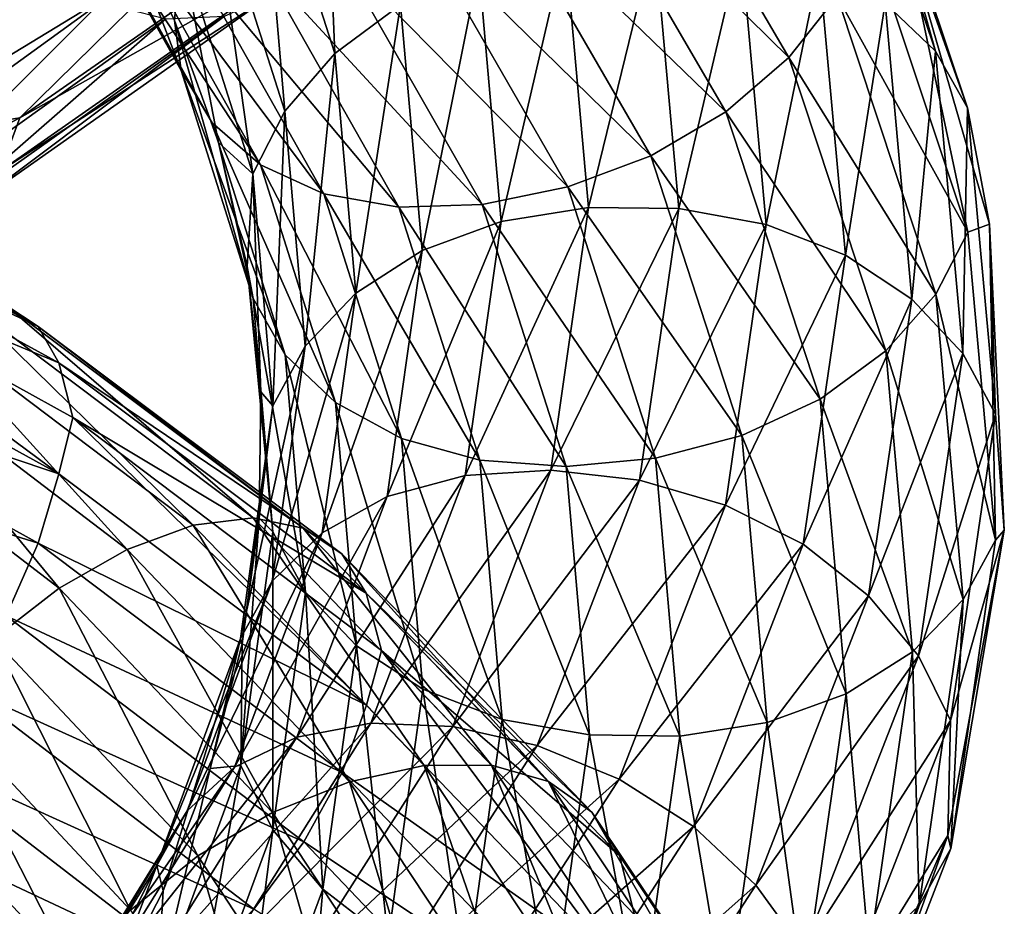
# Model space of a CAD drawing. Header units: metres. Extents: x -80 to 80, y -455 to 95.
# Tile 218 of 256: x 11.71 to 18.98, y -317.65 to -311.11. Entities that reach past the tile are written whole.
import ezdxf

# ---------------------------------------------------------------- set-up
doc = ezdxf.new("R2010")
doc.units = ezdxf.units.M
doc.layers.add('solid_501010_k_01_02', color=7, linetype='CONTINUOUS')

msp = doc.modelspace()

# ---------------------------------------------------------------- linework, layer by layer
at = {"layer": 'solid_501010_k_01_02'}
for points in [[(17.739702, -309.173615, 1096.802734), (18.468527, -311.345459, 1098.998169), (17.96793, -309.560059, 1096.414551)], [(18.096987, -310.990082, 1099.338135), (18.468527, -311.345459, 1098.998169), (17.739702, -309.173615, 1096.802734)], [(13.484523, -309.636536, 1098.206909), (14.038526, -311.361725, 1099.820435), (13.949634, -309.231232, 1098.320679)], [(14.038526, -311.361725, 1099.820435), (14.522745, -311.001282, 1100.001953), (13.949634, -309.231232, 1098.320679)], [(16.181007, -309.333038, 1093.246704), (17.387377, -311.390686, 1095.243286), (15.748166, -309.776886, 1093.191162)], [(17.742945, -310.938599, 1095.447021), (17.387377, -311.390686, 1095.243286), (16.181007, -309.333038, 1093.246704)], [(17.96793, -309.560059, 1096.414551), (18.706131, -311.761871, 1098.635254), (18.228666, -310.411621, 1096.459351)], [(18.468527, -311.345459, 1098.998169), (18.706131, -311.761871, 1098.635254), (17.96793, -309.560059, 1096.414551)], [(13.128954, -310.094208, 1098.007324), (13.668349, -311.786407, 1099.567627), (13.484523, -309.636536, 1098.206909)], [(13.668349, -311.786407, 1099.567627), (14.038526, -311.361725, 1099.820435), (13.484523, -309.636536, 1098.206909)], [(15.748166, -309.776886, 1093.191162), (16.922266, -311.792053, 1095.123535), (15.232221, -310.153412, 1093.243164)], [(17.387377, -311.390686, 1095.243286), (16.922266, -311.792053, 1095.123535), (15.748166, -309.776886, 1093.191162)], [(12.008667, -309.883087, 1095.610229), (12.90397, -311.486359, 1097.035156), (12.4239, -310.238922, 1096.686279)], [(13.132196, -311.872925, 1096.640991), (12.90397, -311.486359, 1097.035156), (12.008667, -309.883087, 1095.610229)], [(12.221059, -310.243011, 1095.190796), (13.132196, -311.872925, 1096.640991), (12.008667, -309.883087, 1095.610229)], [(12.902248, -310.575134, 1097.735229), (13.432329, -312.248016, 1099.259644), (13.128954, -310.094208, 1098.007324)], [(13.432329, -312.248016, 1099.259644), (13.668349, -311.786407, 1099.567627), (13.128954, -310.094208, 1098.007324)], [(15.232221, -310.153412, 1093.243164), (16.367853, -312.115723, 1095.101196), (14.662258, -310.443939, 1093.398438)], [(16.922266, -311.792053, 1095.123535), (16.367853, -312.115723, 1095.101196), (15.232221, -310.153412, 1093.243164)], [(14.041833, -310.216492, 1118.782349), (11.713095, -311.835693, 1120.318604), (13.86468, -310.620972, 1118.317871)], [(13.066699, -310.506836, 1119.93103), (11.713095, -311.835693, 1120.318604), (14.041833, -310.216492, 1118.782349)], [(12.90397, -311.486359, 1097.035156), (12.855273, -311.118134, 1097.474609), (12.4239, -310.238922, 1096.686279)], [(12.902248, -310.575134, 1097.735229), (12.4239, -310.238922, 1096.686279), (12.855273, -311.118134, 1097.474609)], [(13.489074, -312.183197, 1096.250732), (13.132196, -311.872925, 1096.640991), (12.221059, -310.243011, 1095.190796)], [(12.553175, -310.514099, 1094.758423), (13.489074, -312.183197, 1096.250732), (12.221059, -310.243011, 1095.190796)], [(11.817725, -310.732361, 1116.009155), (9.85784, -312.166748, 1117.248413), (11.338809, -310.369537, 1115.733398)], [(14.662258, -310.443939, 1093.398438), (15.755398, -312.346161, 1095.176147), (14.074119, -310.636353, 1093.642822)], [(16.367853, -312.115723, 1095.101196), (15.755398, -312.346161, 1095.176147), (14.662258, -310.443939, 1093.398438)], [(18.228666, -310.411621, 1096.459351), (18.707922, -312.678528, 1097.928589), (17.96965, -310.463531, 1095.720581)], [(18.228666, -310.411621, 1096.459351), (18.866436, -312.621429, 1098.678467), (18.707922, -312.678528, 1097.928589)], [(18.706131, -311.761871, 1098.635254), (18.866436, -312.621429, 1098.678467), (18.228666, -310.411621, 1096.459351)], [(13.066699, -310.506836, 1119.93103), (10.585209, -312.014557, 1121.31189), (11.713095, -311.835693, 1120.318604)], [(11.711973, -310.786652, 1121.018677), (10.585209, -312.014557, 1121.31189), (13.066699, -310.506836, 1119.93103)], [(13.955281, -312.396729, 1095.889038), (13.489074, -312.183197, 1096.250732), (12.553175, -310.514099, 1094.758423)], [(12.987037, -310.67807, 1094.339966), (13.955281, -312.396729, 1095.889038), (12.553175, -310.514099, 1094.758423)], [(15.737553, -310.564362, 1100.102783), (15.90967, -312.498688, 1101.996826), (16.395506, -310.504486, 1100.024292)], [(15.90967, -312.498688, 1101.996826), (16.574818, -312.506042, 1102.007813), (16.395506, -310.504486, 1100.024292)], [(16.395506, -310.504486, 1100.024292), (16.574818, -312.506042, 1102.007813), (17.033566, -310.555023, 1099.866455)], [(17.96965, -310.463531, 1095.720581), (18.707922, -312.678528, 1097.928589), (17.742945, -310.938599, 1095.447021)], [(12.902248, -310.575134, 1097.735229), (12.855273, -311.118134, 1097.474609), (13.178672, -312.018463, 1098.287476)], [(12.902248, -310.575134, 1097.735229), (13.178672, -312.018463, 1098.287476), (13.432329, -312.248016, 1099.259644)], [(15.099935, -310.731232, 1100.096924), (15.265079, -312.601654, 1101.903076), (15.737553, -310.564362, 1100.102783)], [(15.265079, -312.601654, 1101.903076), (15.90967, -312.498688, 1101.996826), (15.737553, -310.564362, 1100.102783)], [(16.574818, -312.506042, 1102.007813), (17.219856, -312.623199, 1101.935303), (17.033566, -310.555023, 1099.866455)], [(17.033566, -310.555023, 1099.866455), (17.219856, -312.623199, 1101.935303), (17.611628, -310.719177, 1099.634277)], [(13.86468, -310.620972, 1118.317871), (11.565322, -312.228729, 1119.827148), (13.586832, -310.917206, 1117.814941)], [(11.713095, -311.835693, 1120.318604), (11.565322, -312.228729, 1119.827148), (13.86468, -310.620972, 1118.317871)], [(14.51053, -312.494843, 1095.579956), (13.955281, -312.396729, 1095.889038), (12.987037, -310.67807, 1094.339966)], [(13.503761, -310.718445, 1093.961548), (14.51053, -312.494843, 1095.579956), (12.987037, -310.67807, 1094.339966)], [(14.074119, -310.636353, 1093.642822), (15.12341, -312.47525, 1095.338989), (13.503761, -310.718445, 1093.961548)], [(15.755398, -312.346161, 1095.176147), (15.12341, -312.47525, 1095.338989), (14.074119, -310.636353, 1093.642822)], [(10.269786, -312.461853, 1117.679443), (9.85784, -312.166748, 1117.248413), (11.817725, -310.732361, 1116.009155)], [(12.311573, -310.983246, 1116.377563), (10.269786, -312.461853, 1117.679443), (11.817725, -310.732361, 1116.009155)], [(15.12341, -312.47525, 1095.338989), (14.51053, -312.494843, 1095.579956), (13.503761, -310.718445, 1093.961548)], [(14.522745, -311.001282, 1100.001953), (14.681576, -312.815033, 1101.727051), (15.099935, -310.731232, 1100.096924)], [(14.681576, -312.815033, 1101.727051), (15.265079, -312.601654, 1101.903076), (15.099935, -310.731232, 1100.096924)], [(17.219856, -312.623199, 1101.935303), (17.804239, -312.849426, 1101.778687), (17.611628, -310.719177, 1099.634277)], [(17.611628, -310.719177, 1099.634277), (17.804239, -312.849426, 1101.778687), (18.096987, -310.990082, 1099.338135)], [(13.586832, -310.917206, 1117.814941), (11.333553, -312.503998, 1119.284912), (13.223386, -311.084961, 1117.304565)], [(11.565322, -312.228729, 1119.827148), (11.333553, -312.503998, 1119.284912), (13.586832, -310.917206, 1117.814941)], [(17.742945, -310.938599, 1095.447021), (18.471903, -313.135803, 1097.61792), (17.387377, -311.390686, 1095.243286)], [(18.707922, -312.678528, 1097.928589), (18.471903, -313.135803, 1097.61792), (17.742945, -310.938599, 1095.447021)], [(10.669002, -312.626617, 1118.18042), (10.269786, -312.461853, 1117.679443), (12.311573, -310.983246, 1116.377563)], [(12.790157, -311.10611, 1116.816895), (10.669002, -312.626617, 1118.18042), (12.311573, -310.983246, 1116.377563)], [(14.038526, -311.361725, 1099.820435), (14.19206, -313.129181, 1101.476318), (14.522745, -311.001282, 1100.001953)], [(14.19206, -313.129181, 1101.476318), (14.681576, -312.815033, 1101.727051), (14.522745, -311.001282, 1100.001953)], [(17.804239, -312.849426, 1101.778687), (18.294909, -313.174469, 1101.544067), (18.096987, -310.990082, 1099.338135)], [(18.096987, -310.990082, 1099.338135), (18.294909, -313.174469, 1101.544067), (18.468527, -311.345459, 1098.998169)], [(11.030381, -312.642242, 1118.72522), (10.669002, -312.626617, 1118.18042), (12.790157, -311.10611, 1116.816895)], [(13.223386, -311.084961, 1117.304565), (11.030381, -312.642242, 1118.72522), (12.790157, -311.10611, 1116.816895)], [(11.333553, -312.503998, 1119.284912), (11.030381, -312.642242, 1118.72522), (13.223386, -311.084961, 1117.304565)], [(13.434121, -313.168335, 1098.550049), (13.178672, -312.018463, 1098.287476), (12.855273, -311.118134, 1097.474609)], [(12.90397, -311.486359, 1097.035156), (13.434121, -313.168335, 1098.550049), (12.855273, -311.118134, 1097.474609)], [(13.668349, -311.786407, 1099.567627), (13.817836, -313.519806, 1101.169067), (14.038526, -311.361725, 1099.820435)], [(13.817836, -313.519806, 1101.169067), (14.19206, -313.129181, 1101.476318), (14.038526, -311.361725, 1099.820435)], [(17.387377, -311.390686, 1095.243286), (18.101727, -313.555603, 1097.360107), (16.922266, -311.792053, 1095.123535)], [(18.471903, -313.135803, 1097.61792), (18.101727, -313.555603, 1097.360107), (17.387377, -311.390686, 1095.243286)], [(18.294909, -313.174469, 1101.544067), (18.670511, -313.573578, 1101.249023), (18.468527, -311.345459, 1098.998169)], [(18.468527, -311.345459, 1098.998169), (18.670511, -313.573578, 1101.249023), (18.706131, -311.761871, 1098.635254)], [(13.671724, -313.583221, 1098.182251), (13.434121, -313.168335, 1098.550049), (12.90397, -311.486359, 1097.035156)], [(13.132196, -311.872925, 1096.640991), (13.671724, -313.583221, 1098.182251), (12.90397, -311.486359, 1097.035156)], [(18.670511, -313.573578, 1101.249023), (18.910713, -314.020874, 1100.911987), (18.706131, -311.761871, 1098.635254)], [(18.706131, -311.761871, 1098.635254), (18.910713, -314.020874, 1100.911987), (18.866436, -312.621429, 1098.678467)], [(11.713095, -311.835693, 1120.318604), (9.052655, -313.225098, 1121.500488), (11.565322, -312.228729, 1119.827148)], [(10.585209, -312.014557, 1121.31189), (9.052655, -313.225098, 1121.500488), (11.713095, -311.835693, 1120.318604)], [(13.432329, -312.248016, 1099.259644), (13.579234, -313.961487, 1100.824341), (13.668349, -311.786407, 1099.567627)], [(13.579234, -313.961487, 1100.824341), (13.817836, -313.519806, 1101.169067), (13.668349, -311.786407, 1099.567627)], [(16.922266, -311.792053, 1095.123535), (17.617506, -313.911804, 1097.172729), (16.367853, -312.115723, 1095.101196)], [(18.101727, -313.555603, 1097.360107), (17.617506, -313.911804, 1097.172729), (16.922266, -311.792053, 1095.123535)], [(14.043263, -313.93512, 1097.836304), (13.671724, -313.583221, 1098.182251), (13.132196, -311.872925, 1096.640991)], [(13.489074, -312.183197, 1096.250732), (14.043263, -313.93512, 1097.836304), (13.132196, -311.872925, 1096.640991)], [(9.277518, -311.965271, 1081.201538), (11.847714, -313.374939, 1082.326782), (9.396876, -312.216919, 1080.707886)], [(11.609369, -313.216827, 1082.84729), (11.847714, -313.374939, 1082.326782), (9.277518, -311.965271, 1081.201538)], [(13.434121, -313.168335, 1098.550049), (13.390989, -312.932831, 1099.115845), (13.178672, -312.018463, 1098.287476)], [(13.432329, -312.248016, 1099.259644), (13.178672, -312.018463, 1098.287476), (13.390989, -312.932831, 1099.115845)], [(16.367853, -312.115723, 1095.101196), (17.040318, -314.179291, 1097.072266), (15.755398, -312.346161, 1095.176147)], [(17.617506, -313.911804, 1097.172729), (17.040318, -314.179291, 1097.072266), (16.367853, -312.115723, 1095.101196)], [(14.528625, -314.201355, 1097.534668), (14.043263, -313.93512, 1097.836304), (13.489074, -312.183197, 1096.250732)], [(13.955281, -312.396729, 1095.889038), (14.528625, -314.201355, 1097.534668), (13.489074, -312.183197, 1096.250732)], [(9.396876, -312.216919, 1080.707886), (12.000139, -313.64444, 1081.84668), (9.491606, -312.601868, 1080.315552)], [(11.847714, -313.374939, 1082.326782), (12.000139, -313.64444, 1081.84668), (9.396876, -312.216919, 1080.707886)], [(13.432329, -312.248016, 1099.259644), (13.390989, -312.932831, 1099.115845), (13.490862, -313.858154, 1099.95459)], [(13.432329, -312.248016, 1099.259644), (13.490862, -313.858154, 1099.95459), (13.579234, -313.961487, 1100.824341)], [(15.755398, -312.346161, 1095.176147), (16.402699, -314.345886, 1097.0625), (15.12341, -312.47525, 1095.338989)], [(17.040318, -314.179291, 1097.072266), (16.402699, -314.345886, 1097.0625), (15.755398, -312.346161, 1095.176147)], [(15.106686, -314.360809, 1097.298584), (14.528625, -314.201355, 1097.534668), (13.955281, -312.396729, 1095.889038)], [(14.51053, -312.494843, 1095.579956), (15.106686, -314.360809, 1097.298584), (13.955281, -312.396729, 1095.889038)], [(15.12341, -312.47525, 1095.338989), (15.744746, -314.407684, 1097.139526), (14.51053, -312.494843, 1095.579956)], [(16.402699, -314.345886, 1097.0625), (15.744746, -314.407684, 1097.139526), (15.12341, -312.47525, 1095.338989)], [(15.744746, -314.407684, 1097.139526), (15.106686, -314.360809, 1097.298584), (14.51053, -312.494843, 1095.579956)], [(14.998015, -314.473633, 1103.696289), (15.63133, -314.434723, 1103.877563), (15.90967, -312.498688, 1101.996826)], [(15.265079, -312.601654, 1101.903076), (14.998015, -314.473633, 1103.696289), (15.90967, -312.498688, 1101.996826)], [(15.90967, -312.498688, 1101.996826), (15.63133, -314.434723, 1103.877563), (16.574818, -312.506042, 1102.007813)], [(15.63133, -314.434723, 1103.877563), (16.284842, -314.50943, 1103.977417), (16.574818, -312.506042, 1102.007813)], [(16.574818, -312.506042, 1102.007813), (16.284842, -314.50943, 1103.977417), (17.219856, -312.623199, 1101.935303)], [(9.491606, -312.601868, 1080.315552), (12.001289, -314.461761, 1081.128296), (9.397777, -313.027466, 1079.997803)], [(9.491606, -312.601868, 1080.315552), (12.104507, -314.045959, 1081.464478), (12.001289, -314.461761, 1081.128296)], [(12.000139, -313.64444, 1081.84668), (12.104507, -314.045959, 1081.464478), (9.491606, -312.601868, 1080.315552)], [(14.424722, -314.630188, 1103.439941), (14.998015, -314.473633, 1103.696289), (15.265079, -312.601654, 1101.903076)], [(14.681576, -312.815033, 1101.727051), (14.424722, -314.630188, 1103.439941), (15.265079, -312.601654, 1101.903076)], [(16.284842, -314.50943, 1103.977417), (16.918594, -314.693329, 1103.989746), (17.219856, -312.623199, 1101.935303)], [(17.219856, -312.623199, 1101.935303), (16.918594, -314.693329, 1103.989746), (17.804239, -312.849426, 1101.778687)], [(18.866436, -312.621429, 1098.678467), (18.912525, -314.95105, 1100.192139), (18.707922, -312.678528, 1097.928589)], [(18.866436, -312.621429, 1098.678467), (18.976465, -314.878876, 1100.940796), (18.912525, -314.95105, 1100.192139)], [(18.910713, -314.020874, 1100.911987), (18.976465, -314.878876, 1100.940796), (18.866436, -312.621429, 1098.678467)], [(18.707922, -312.678528, 1097.928589), (18.912525, -314.95105, 1100.192139), (18.471903, -313.135803, 1097.61792)], [(13.94377, -314.897919, 1103.120361), (14.424722, -314.630188, 1103.439941), (14.681576, -312.815033, 1101.727051)], [(14.19206, -313.129181, 1101.476318), (13.94377, -314.897919, 1103.120361), (14.681576, -312.815033, 1101.727051)], [(16.918594, -314.693329, 1103.989746), (17.492754, -314.98172, 1103.908203), (17.804239, -312.849426, 1101.778687)], [(17.804239, -312.849426, 1101.778687), (17.492754, -314.98172, 1103.908203), (18.294909, -313.174469, 1101.544067)], [(13.581046, -314.891144, 1100.104858), (13.490862, -313.858154, 1099.95459), (13.390989, -312.932831, 1099.115845)], [(13.434121, -313.168335, 1098.550049), (13.581046, -314.891144, 1100.104858), (13.390989, -312.932831, 1099.115845)], [(9.397777, -313.027466, 1079.997803), (12.001289, -314.461761, 1081.128296), (9.279214, -313.549957, 1079.813477)], [(13.576093, -315.254395, 1102.758911), (13.94377, -314.897919, 1103.120361), (14.19206, -313.129181, 1101.476318)], [(13.817836, -313.519806, 1101.169067), (13.576093, -315.254395, 1102.758911), (14.19206, -313.129181, 1101.476318)], [(18.471903, -313.135803, 1097.61792), (18.673923, -315.389954, 1099.843506), (18.101727, -313.555603, 1097.360107)], [(18.912525, -314.95105, 1100.192139), (18.673923, -315.389954, 1099.843506), (18.471903, -313.135803, 1097.61792)], [(10.927175, -313.282074, 1083.887085), (12.99334, -314.842133, 1085.192627), (11.298006, -313.18219, 1083.377563)], [(11.298006, -313.18219, 1083.377563), (13.434291, -314.787903, 1084.733032), (11.609369, -313.216827, 1082.84729)], [(12.99334, -314.842133, 1085.192627), (13.434291, -314.787903, 1084.733032), (11.298006, -313.18219, 1083.377563)], [(11.609369, -313.216827, 1082.84729), (13.804527, -314.862152, 1084.243286), (11.847714, -313.374939, 1082.326782)], [(13.434291, -314.787903, 1084.733032), (13.804527, -314.862152, 1084.243286), (11.609369, -313.216827, 1082.84729)], [(13.821248, -315.335236, 1099.76416), (13.581046, -314.891144, 1100.104858), (13.434121, -313.168335, 1098.550049)], [(13.671724, -313.583221, 1098.182251), (13.821248, -315.335236, 1099.76416), (13.434121, -313.168335, 1098.550049)], [(17.492754, -314.98172, 1103.908203), (17.97484, -315.360992, 1103.734741), (18.294909, -313.174469, 1101.544067)], [(18.294909, -313.174469, 1101.544067), (17.97484, -315.360992, 1103.734741), (18.670511, -313.573578, 1101.249023)], [(10.517854, -313.509064, 1084.349243), (12.506623, -315.019958, 1085.598145), (10.927175, -313.282074, 1083.887085)], [(12.506623, -315.019958, 1085.598145), (12.99334, -314.842133, 1085.192627), (10.927175, -313.282074, 1083.887085)], [(11.847714, -313.374939, 1082.326782), (14.087941, -315.052063, 1083.752075), (12.000139, -313.64444, 1081.84668)], [(13.804527, -314.862152, 1084.243286), (14.087941, -315.052063, 1083.752075), (11.847714, -313.374939, 1082.326782)], [(10.095772, -313.843811, 1084.739624), (12.004732, -315.304932, 1085.929077), (10.517854, -313.509064, 1084.349243)], [(12.004732, -315.304932, 1085.929077), (12.506623, -315.019958, 1085.598145), (10.517854, -313.509064, 1084.349243)], [(9.279214, -313.549957, 1079.813477), (11.84988, -314.972626, 1080.922729), (9.093259, -314.107025, 1079.754028)], [(12.001289, -314.461761, 1081.128296), (11.84988, -314.972626, 1080.922729), (9.279214, -313.549957, 1079.813477)], [(13.341665, -315.676056, 1102.377686), (13.576093, -315.254395, 1102.758911), (13.817836, -313.519806, 1101.169067)], [(13.579234, -313.961487, 1100.824341), (13.341665, -315.676056, 1102.377686), (13.817836, -313.519806, 1101.169067)], [(14.196851, -315.730042, 1099.463623), (13.821248, -315.335236, 1099.76416), (13.671724, -313.583221, 1098.182251)], [(14.043263, -313.93512, 1097.836304), (14.196851, -315.730042, 1099.463623), (13.671724, -313.583221, 1098.182251)], [(18.101727, -313.555603, 1097.360107), (18.2997, -315.776428, 1099.53064), (17.617506, -313.911804, 1097.172729)], [(17.97484, -315.360992, 1103.734741), (18.34387, -315.803925, 1103.484131), (18.670511, -313.573578, 1101.249023)], [(18.673923, -315.389954, 1099.843506), (18.2997, -315.776428, 1099.53064), (18.101727, -313.555603, 1097.360107)], [(18.670511, -313.573578, 1101.249023), (18.34387, -315.803925, 1103.484131), (18.910713, -314.020874, 1100.911987)], [(12.000139, -313.64444, 1081.84668), (14.269187, -315.343689, 1083.288452), (12.104507, -314.045959, 1081.464478)], [(14.087941, -315.052063, 1083.752075), (14.269187, -315.343689, 1083.288452), (12.000139, -313.64444, 1081.84668)], [(11.518352, -315.680328, 1086.164551), (12.004732, -315.304932, 1085.929077), (10.095772, -313.843811, 1084.739624)], [(13.581046, -314.891144, 1100.104858), (13.478213, -314.788635, 1100.795776), (13.490862, -313.858154, 1099.95459)], [(13.579234, -313.961487, 1100.824341), (13.490862, -313.858154, 1099.95459), (13.478213, -314.788635, 1100.795776)], [(14.68752, -316.050598, 1099.223145), (14.196851, -315.730042, 1099.463623), (14.043263, -313.93512, 1097.836304)], [(14.528625, -314.201355, 1097.534668), (14.68752, -316.050598, 1099.223145), (14.043263, -313.93512, 1097.836304)], [(17.617506, -313.911804, 1097.172729), (17.810184, -316.086029, 1099.274048), (17.040318, -314.179291, 1097.072266)], [(18.2997, -315.776428, 1099.53064), (17.810184, -316.086029, 1099.274048), (17.617506, -313.911804, 1097.172729)], [(13.579234, -313.961487, 1100.824341), (13.353481, -315.716736, 1101.630371), (13.341665, -315.676056, 1102.377686)], [(13.579234, -313.961487, 1100.824341), (13.478213, -314.788635, 1100.795776), (13.353481, -315.716736, 1101.630371)], [(12.104507, -314.045959, 1081.464478), (14.270554, -316.169586, 1082.560303), (12.001289, -314.461761, 1081.128296)], [(12.104507, -314.045959, 1081.464478), (14.380858, -315.765411, 1082.918213), (14.270554, -316.169586, 1082.560303)], [(14.269187, -315.343689, 1083.288452), (14.380858, -315.765411, 1082.918213), (12.104507, -314.045959, 1081.464478)], [(18.34387, -315.803925, 1103.484131), (18.57987, -316.282074, 1103.172729), (18.910713, -314.020874, 1100.911987)], [(18.910713, -314.020874, 1100.911987), (18.57987, -316.282074, 1103.172729), (18.976465, -314.878876, 1100.940796)], [(11.84988, -314.972626, 1080.922729), (11.612409, -315.509247, 1080.832886), (9.093259, -314.107025, 1079.754028)], [(15.271903, -316.273285, 1099.061646), (14.68752, -316.050598, 1099.223145), (14.528625, -314.201355, 1097.534668)], [(15.106686, -314.360809, 1097.298584), (15.271903, -316.273285, 1099.061646), (14.528625, -314.201355, 1097.534668)], [(17.040318, -314.179291, 1097.072266), (17.226681, -316.295563, 1099.093506), (16.402699, -314.345886, 1097.0625)], [(17.810184, -316.086029, 1099.274048), (17.226681, -316.295563, 1099.093506), (17.040318, -314.179291, 1097.072266)], [(15.916942, -316.388672, 1098.98645), (15.271903, -316.273285, 1099.061646), (15.106686, -314.360809, 1097.298584)], [(15.744746, -314.407684, 1097.139526), (15.916942, -316.388672, 1098.98645), (15.106686, -314.360809, 1097.298584)], [(16.402699, -314.345886, 1097.0625), (16.58209, -316.396271, 1098.997314), (15.744746, -314.407684, 1097.139526)], [(17.226681, -316.295563, 1099.093506), (16.58209, -316.396271, 1098.997314), (16.402699, -314.345886, 1097.0625)], [(14.303885, -316.30246, 1105.418457), (14.907888, -316.325928, 1105.68396), (15.63133, -314.434723, 1103.877563)], [(14.998015, -314.473633, 1103.696289), (14.303885, -316.30246, 1105.418457), (15.63133, -314.434723, 1103.877563)], [(15.63133, -314.434723, 1103.877563), (14.907888, -316.325928, 1105.68396), (16.284842, -314.50943, 1103.977417)], [(16.58209, -316.396271, 1098.997314), (15.916942, -316.388672, 1098.98645), (15.744746, -314.407684, 1097.139526)], [(12.001289, -314.461761, 1081.128296), (14.270554, -316.169586, 1082.560303), (11.84988, -314.972626, 1080.922729)], [(13.757123, -316.403748, 1105.084351), (14.303885, -316.30246, 1105.418457), (14.998015, -314.473633, 1103.696289)], [(14.424722, -314.630188, 1103.439941), (13.757123, -316.403748, 1105.084351), (14.998015, -314.473633, 1103.696289)], [(14.907888, -316.325928, 1105.68396), (15.531154, -316.466187, 1105.869629), (16.284842, -314.50943, 1103.977417)], [(16.284842, -314.50943, 1103.977417), (15.531154, -316.466187, 1105.869629), (16.918594, -314.693329, 1103.989746)], [(13.298431, -316.626251, 1104.698364), (13.757123, -316.403748, 1105.084351), (14.424722, -314.630188, 1103.439941)], [(13.94377, -314.897919, 1103.120361), (13.298431, -316.626251, 1104.698364), (14.424722, -314.630188, 1103.439941)], [(15.531154, -316.466187, 1105.869629), (16.135576, -316.715057, 1105.963745), (16.918594, -314.693329, 1103.989746)], [(16.918594, -314.693329, 1103.989746), (16.135576, -316.715057, 1105.963745), (17.492754, -314.98172, 1103.908203)], [(12.99334, -314.842133, 1085.192627), (14.695319, -316.612823, 1086.733521), (13.434291, -314.787903, 1084.733032)], [(13.343446, -316.61499, 1101.648315), (13.353481, -315.716736, 1101.630371), (13.478213, -314.788635, 1100.795776)], [(13.581046, -314.891144, 1100.104858), (13.343446, -316.61499, 1101.648315), (13.478213, -314.788635, 1100.795776)], [(13.434291, -314.787903, 1084.733032), (15.194029, -316.611755, 1086.331543), (13.804527, -314.862152, 1084.243286)], [(14.695319, -316.612823, 1086.733521), (15.194029, -316.611755, 1086.331543), (13.434291, -314.787903, 1084.733032)], [(12.506623, -315.019958, 1085.598145), (14.144848, -316.733368, 1087.073853), (12.99334, -314.842133, 1085.192627)], [(14.144848, -316.733368, 1087.073853), (14.695319, -316.612823, 1086.733521), (12.99334, -314.842133, 1085.192627)], [(13.579445, -317.088287, 1101.334473), (13.343446, -316.61499, 1101.648315), (13.581046, -314.891144, 1100.104858)], [(13.821248, -315.335236, 1099.76416), (13.579445, -317.088287, 1101.334473), (13.581046, -314.891144, 1100.104858)], [(13.804527, -314.862152, 1084.243286), (15.612762, -316.732147, 1085.88855), (14.087941, -315.052063, 1083.752075)], [(15.194029, -316.611755, 1086.331543), (15.612762, -316.732147, 1085.88855), (13.804527, -314.862152, 1084.243286)], [(18.976465, -314.878876, 1100.940796), (18.55884, -317.131409, 1103.177612), (18.58165, -317.225647, 1102.439941)], [(18.57987, -316.282074, 1103.172729), (18.55884, -317.131409, 1103.177612), (18.976465, -314.878876, 1100.940796)], [(18.976465, -314.878876, 1100.940796), (18.58165, -317.225647, 1102.439941), (18.912525, -314.95105, 1100.192139)], [(12.94777, -316.949432, 1104.284546), (13.298431, -316.626251, 1104.698364), (13.94377, -314.897919, 1103.120361)], [(13.576093, -315.254395, 1102.758911), (12.94777, -316.949432, 1104.284546), (13.94377, -314.897919, 1103.120361)], [(18.912525, -314.95105, 1100.192139), (18.58165, -317.225647, 1102.439941), (18.673923, -315.389954, 1099.843506)], [(11.84988, -314.972626, 1080.922729), (14.090516, -316.666229, 1082.328979), (11.612409, -315.509247, 1080.832886)], [(14.270554, -316.169586, 1082.560303), (14.090516, -316.666229, 1082.328979), (11.84988, -314.972626, 1080.922729)], [(12.004732, -315.304932, 1085.929077), (13.577214, -316.960358, 1087.336304), (12.506623, -315.019958, 1085.598145)], [(13.577214, -316.960358, 1087.336304), (14.144848, -316.733368, 1087.073853), (12.506623, -315.019958, 1085.598145)], [(16.135576, -316.715057, 1105.963745), (16.683163, -317.063904, 1105.954712), (17.492754, -314.98172, 1103.908203)], [(17.492754, -314.98172, 1103.908203), (16.683163, -317.063904, 1105.954712), (17.97484, -315.360992, 1103.734741)], [(14.087941, -315.052063, 1083.752075), (15.9333, -316.959137, 1085.431152), (14.269187, -315.343689, 1083.288452)], [(15.612762, -316.732147, 1085.88855), (15.9333, -316.959137, 1085.431152), (14.087941, -315.052063, 1083.752075)], [(12.724193, -317.351532, 1103.868042), (12.94777, -316.949432, 1104.284546), (13.576093, -315.254395, 1102.758911)], [(13.341665, -315.676056, 1102.377686), (12.724193, -317.351532, 1103.868042), (13.576093, -315.254395, 1102.758911)], [(11.518352, -315.680328, 1086.164551), (13.027123, -317.280518, 1087.504272), (12.004732, -315.304932, 1085.929077)], [(13.027123, -317.280518, 1087.504272), (13.577214, -316.960358, 1087.336304), (12.004732, -315.304932, 1085.929077)], [(13.948477, -317.526062, 1101.078979), (13.579445, -317.088287, 1101.334473), (13.821248, -315.335236, 1099.76416)], [(14.196851, -315.730042, 1099.463623), (13.948477, -317.526062, 1101.078979), (13.821248, -315.335236, 1099.76416)], [(14.269187, -315.343689, 1083.288452), (16.138287, -317.276611, 1084.986694), (14.380858, -315.765411, 1082.918213)], [(15.9333, -316.959137, 1085.431152), (16.138287, -317.276611, 1084.986694), (14.269187, -315.343689, 1083.288452)], [(16.683163, -317.063904, 1105.954712), (17.142937, -317.495911, 1105.84021), (17.97484, -315.360992, 1103.734741)], [(17.97484, -315.360992, 1103.734741), (17.142937, -317.495911, 1105.84021), (18.34387, -315.803925, 1103.484131)], [(18.673923, -315.389954, 1099.843506), (18.347223, -317.646088, 1102.053345), (18.2997, -315.776428, 1099.53064)], [(18.58165, -317.225647, 1102.439941), (18.347223, -317.646088, 1102.053345), (18.673923, -315.389954, 1099.843506)], [(11.612409, -315.509247, 1080.832886), (13.808142, -317.177643, 1082.202026), (11.301778, -316.039734, 1080.866455)], [(14.090516, -316.666229, 1082.328979), (13.808142, -317.177643, 1082.202026), (11.612409, -315.509247, 1080.832886)], [(11.078067, -316.12912, 1086.283813), (12.529166, -317.680145, 1087.561401), (11.518352, -315.680328, 1086.164551)], [(12.529166, -317.680145, 1087.561401), (13.027123, -317.280518, 1087.504272), (11.518352, -315.680328, 1086.164551)], [(13.341665, -315.676056, 1102.377686), (12.771776, -317.537781, 1103.244629), (12.724193, -317.351532, 1103.868042)], [(13.341665, -315.676056, 1102.377686), (13.117627, -316.63501, 1102.449097), (12.771776, -317.537781, 1103.244629)], [(13.341665, -315.676056, 1102.377686), (13.353481, -315.716736, 1101.630371), (13.117627, -316.63501, 1102.449097)], [(13.343446, -316.61499, 1101.648315), (13.117627, -316.63501, 1102.449097), (13.353481, -315.716736, 1101.630371)], [(14.430562, -317.901001, 1100.899414), (13.948477, -317.526062, 1101.078979), (14.196851, -315.730042, 1099.463623)], [(14.68752, -316.050598, 1099.223145), (14.430562, -317.901001, 1100.899414), (14.196851, -315.730042, 1099.463623)], [(14.380858, -315.765411, 1082.918213), (16.139833, -318.11261, 1084.247314), (14.270554, -316.169586, 1082.560303)], [(14.380858, -315.765411, 1082.918213), (16.248074, -317.715363, 1084.62439), (16.139833, -318.11261, 1084.247314)], [(16.138287, -317.276611, 1084.986694), (16.248074, -317.715363, 1084.62439), (14.380858, -315.765411, 1082.918213)], [(17.142937, -317.495911, 1105.84021), (17.494888, -317.981384, 1105.632446), (18.34387, -315.803925, 1103.484131)], [(18.34387, -315.803925, 1103.484131), (17.494888, -317.981384, 1105.632446), (18.57987, -316.282074, 1103.172729)], [(18.2997, -315.776428, 1099.53064), (17.979546, -317.999146, 1101.685669), (17.810184, -316.086029, 1099.274048)], [(18.347223, -317.646088, 1102.053345), (17.979546, -317.999146, 1101.685669), (18.2997, -315.776428, 1099.53064)], [(11.301778, -316.039734, 1080.866455), (13.438776, -317.673248, 1082.189453), (10.931506, -316.532349, 1081.030762)], [(13.808142, -317.177643, 1082.202026), (13.438776, -317.673248, 1082.189453), (11.301778, -316.039734, 1080.866455)], [(15.004722, -318.187042, 1100.812012), (14.430562, -317.901001, 1100.899414), (14.68752, -316.050598, 1099.223145)], [(15.271903, -316.273285, 1099.061646), (15.004722, -318.187042, 1100.812012), (14.68752, -316.050598, 1099.223145)], [(17.810184, -316.086029, 1099.274048), (17.498594, -318.262024, 1101.360352), (17.226681, -316.295563, 1099.093506)], [(17.979546, -317.999146, 1101.685669), (17.498594, -318.262024, 1101.360352), (17.810184, -316.086029, 1099.274048)], [(10.7087, -316.628448, 1086.277222), (12.111417, -318.139191, 1087.501465), (11.078067, -316.12912, 1086.283813)], [(12.111417, -318.139191, 1087.501465), (12.529166, -317.680145, 1087.561401), (11.078067, -316.12912, 1086.283813)], [(14.270554, -316.169586, 1082.560303), (16.139833, -318.11261, 1084.247314), (14.090516, -316.666229, 1082.328979)], [(12.698839, -318.094666, 1106.60791), (13.20354, -318.045654, 1107.014648), (14.303885, -316.30246, 1105.418457)], [(13.757123, -316.403748, 1105.084351), (12.698839, -318.094666, 1106.60791), (14.303885, -316.30246, 1105.418457)], [(14.303885, -316.30246, 1105.418457), (13.20354, -318.045654, 1107.014648), (14.907888, -316.325928, 1105.68396)], [(13.20354, -318.045654, 1107.014648), (13.76108, -318.128021, 1107.359131), (14.907888, -316.325928, 1105.68396)], [(14.907888, -316.325928, 1105.68396), (13.76108, -318.128021, 1107.359131), (15.531154, -316.466187, 1105.869629)], [(15.638474, -318.371063, 1100.820068), (15.004722, -318.187042, 1100.812012), (15.271903, -316.273285, 1099.061646)], [(15.916942, -316.388672, 1098.98645), (15.638474, -318.371063, 1100.820068), (15.271903, -316.273285, 1099.061646)], [(17.226681, -316.295563, 1099.093506), (16.925301, -318.413483, 1101.10022), (16.58209, -316.396271, 1098.997314)], [(17.498594, -318.262024, 1101.360352), (16.925301, -318.413483, 1101.10022), (17.226681, -316.295563, 1099.093506)], [(17.494888, -317.981384, 1105.632446), (17.719965, -318.489471, 1105.345703), (18.57987, -316.282074, 1103.172729)], [(18.57987, -316.282074, 1103.172729), (17.719965, -318.489471, 1105.345703), (18.55884, -317.131409, 1103.177612)], [(12.275433, -318.274414, 1106.159546), (12.698839, -318.094666, 1106.60791), (13.757123, -316.403748, 1105.084351)], [(13.298431, -316.626251, 1104.698364), (12.275433, -318.274414, 1106.159546), (13.757123, -316.403748, 1105.084351)], [(16.291986, -318.448181, 1100.918091), (15.638474, -318.371063, 1100.820068), (15.916942, -316.388672, 1098.98645)], [(16.58209, -316.396271, 1098.997314), (16.291986, -318.448181, 1100.918091), (15.916942, -316.388672, 1098.98645)], [(16.925301, -318.413483, 1101.10022), (16.291986, -318.448181, 1100.918091), (16.58209, -316.396271, 1098.997314)], [(13.76108, -318.128021, 1107.359131), (14.3364, -318.3302, 1107.625122), (15.531154, -316.466187, 1105.869629)], [(15.531154, -316.466187, 1105.869629), (14.3364, -318.3302, 1107.625122), (16.135576, -316.715057, 1105.963745)], [(10.931506, -316.532349, 1081.030762), (12.99849, -318.122803, 1082.300415), (10.522469, -316.961578, 1081.315186)], [(13.438776, -317.673248, 1082.189453), (12.99849, -318.122803, 1082.300415), (10.931506, -316.532349, 1081.030762)], [(10.426327, -317.147125, 1086.152588), (11.792056, -318.628021, 1087.334717), (10.7087, -316.628448, 1086.277222)], [(11.792056, -318.628021, 1087.334717), (12.111417, -318.139191, 1087.501465), (10.7087, -316.628448, 1086.277222)], [(11.951746, -318.566071, 1105.696777), (12.275433, -318.274414, 1106.159546), (13.298431, -316.626251, 1104.698364)], [(12.94777, -316.949432, 1104.284546), (11.951746, -318.566071, 1105.696777), (13.298431, -316.626251, 1104.698364)], [(13.343446, -316.61499, 1101.648315), (12.72589, -318.299347, 1103.129028), (13.117627, -316.63501, 1102.449097)], [(12.950968, -318.801056, 1102.840942), (12.72589, -318.299347, 1103.129028), (13.343446, -316.61499, 1101.648315)], [(13.579445, -317.088287, 1101.334473), (12.950968, -318.801056, 1102.840942), (13.343446, -316.61499, 1101.648315)], [(14.144848, -316.733368, 1087.073853), (15.387777, -318.609619, 1088.728027), (14.695319, -316.612823, 1086.733521)], [(14.695319, -316.612823, 1086.733521), (15.98662, -318.552887, 1088.459717), (15.194029, -316.611755, 1086.331543)], [(15.387777, -318.609619, 1088.728027), (15.98662, -318.552887, 1088.459717), (14.695319, -316.612823, 1086.733521)], [(15.194029, -316.611755, 1086.331543), (16.529152, -318.611053, 1088.12146), (15.612762, -316.732147, 1085.88855)], [(15.98662, -318.552887, 1088.459717), (16.529152, -318.611053, 1088.12146), (15.194029, -316.611755, 1086.331543)], [(12.72589, -318.299347, 1103.129028), (12.771776, -317.537781, 1103.244629), (13.117627, -316.63501, 1102.449097)], [(14.090516, -316.666229, 1082.328979), (15.936212, -318.592712, 1083.98645), (13.808142, -317.177643, 1082.202026)], [(16.139833, -318.11261, 1084.247314), (15.936212, -318.592712, 1083.98645), (14.090516, -316.666229, 1082.328979)], [(13.577214, -316.960358, 1087.336304), (14.770265, -318.772064, 1088.914795), (14.144848, -316.733368, 1087.073853)], [(14.770265, -318.772064, 1088.914795), (15.387777, -318.609619, 1088.728027), (14.144848, -316.733368, 1087.073853)], [(14.3364, -318.3302, 1107.625122), (14.894326, -318.64035, 1107.795776), (16.135576, -316.715057, 1105.963745)], [(16.135576, -316.715057, 1105.963745), (14.894326, -318.64035, 1107.795776), (16.683163, -317.063904, 1105.954712)], [(15.612762, -316.732147, 1085.88855), (16.98468, -318.782898, 1087.72998), (15.9333, -316.959137, 1085.431152)], [(16.529152, -318.611053, 1088.12146), (16.98468, -318.782898, 1087.72998), (15.612762, -316.732147, 1085.88855)], [(10.522469, -316.961578, 1081.315186), (12.512111, -318.503265, 1082.527222), (10.100387, -317.305817, 1081.697144)], [(12.99849, -318.122803, 1082.300415), (12.512111, -318.503265, 1082.527222), (10.522469, -316.961578, 1081.315186)], [(11.745368, -318.949646, 1105.24707), (11.951746, -318.566071, 1105.696777), (12.94777, -316.949432, 1104.284546)], [(12.724193, -317.351532, 1103.868042), (11.745368, -318.949646, 1105.24707), (12.94777, -316.949432, 1104.284546)], [(13.027123, -317.280518, 1087.504272), (14.171837, -319.030701, 1089.008301), (13.577214, -316.960358, 1087.336304)], [(14.171837, -319.030701, 1089.008301), (14.770265, -318.772064, 1088.914795), (13.577214, -316.960358, 1087.336304)], [(15.9333, -316.959137, 1085.431152), (17.333384, -319.051147, 1087.309937), (16.138287, -317.276611, 1084.986694)], [(16.98468, -318.782898, 1087.72998), (17.333384, -319.051147, 1087.309937), (15.9333, -316.959137, 1085.431152)], [(14.894326, -318.64035, 1107.795776), (15.39979, -319.046295, 1107.854492), (16.683163, -317.063904, 1105.954712)], [(16.683163, -317.063904, 1105.954712), (15.39979, -319.046295, 1107.854492), (17.142937, -317.495911, 1105.84021)], [(13.302919, -319.280518, 1102.629028), (12.950968, -318.801056, 1102.840942), (13.579445, -317.088287, 1101.334473)], [(13.948477, -317.526062, 1101.078979), (13.302919, -319.280518, 1102.629028), (13.579445, -317.088287, 1101.334473)], [(18.55884, -317.131409, 1103.177612), (17.622578, -319.318512, 1105.313599), (17.721664, -319.445984, 1104.600098)], [(17.719965, -318.489471, 1105.345703), (17.622578, -319.318512, 1105.313599), (18.55884, -317.131409, 1103.177612)], [(18.55884, -317.131409, 1103.177612), (17.721664, -319.445984, 1104.600098), (18.58165, -317.225647, 1102.439941)], [(11.588435, -319.115967, 1087.072998), (11.792056, -318.628021, 1087.334717), (10.426327, -317.147125, 1086.152588)], [(13.808142, -317.177643, 1082.202026), (15.616851, -319.07486, 1083.816772), (13.438776, -317.673248, 1082.189453)], [(15.936212, -318.592712, 1083.98645), (15.616851, -319.07486, 1083.816772), (13.808142, -317.177643, 1082.202026)], [(12.529166, -317.680145, 1087.561401), (13.630124, -319.37561, 1088.996704), (13.027123, -317.280518, 1087.504272)], [(13.630124, -319.37561, 1088.996704), (14.171837, -319.030701, 1089.008301), (13.027123, -317.280518, 1087.504272)], [(16.138287, -317.276611, 1084.986694), (17.556383, -319.397461, 1086.886841), (16.248074, -317.715363, 1084.62439)], [(17.333384, -319.051147, 1087.309937), (17.556383, -319.397461, 1086.886841), (16.138287, -317.276611, 1084.986694)], [(18.58165, -317.225647, 1102.439941), (17.721664, -319.445984, 1104.600098), (18.347223, -317.646088, 1102.053345)], [(10.100387, -317.305817, 1081.697144), (12.010219, -318.796265, 1082.851074), (9.691066, -317.543274, 1082.154175)], [(12.512111, -318.503265, 1082.527222), (12.010219, -318.796265, 1082.851074), (10.100387, -317.305817, 1081.697144)], [(12.724193, -317.351532, 1103.868042), (11.760184, -319.281555, 1104.743408), (11.745368, -318.949646, 1105.24707)], [(12.724193, -317.351532, 1103.868042), (12.317895, -318.422241, 1104.012085), (11.760184, -319.281555, 1104.743408)], [(12.724193, -317.351532, 1103.868042), (12.771776, -317.537781, 1103.244629), (12.317895, -318.422241, 1104.012085)], [(15.39979, -319.046295, 1107.854492), (15.824194, -319.527985, 1107.794922), (17.142937, -317.495911, 1105.84021)], [(17.142937, -317.495911, 1105.84021), (15.824194, -319.527985, 1107.794922), (17.494888, -317.981384, 1105.632446)], [(12.010219, -318.796265, 1082.851074), (11.523501, -318.983307, 1083.252686), (9.691066, -317.543274, 1082.154175)], [(12.72589, -318.299347, 1103.129028), (12.317895, -318.422241, 1104.012085), (12.771776, -317.537781, 1103.244629)], [(13.762693, -319.708374, 1102.508057), (13.302919, -319.280518, 1102.629028), (13.948477, -317.526062, 1101.078979)], [(14.430562, -317.901001, 1100.899414), (13.762693, -319.708374, 1102.508057), (13.948477, -317.526062, 1101.078979)], [(18.347223, -317.646088, 1102.053345), (17.498087, -319.848389, 1104.177002), (17.979546, -317.999146, 1101.685669)], [(17.721664, -319.445984, 1104.600098), (17.498087, -319.848389, 1104.177002), (18.347223, -317.646088, 1102.053345)]]:
    msp.add_3dface(points, dxfattribs=at)

doc.saveas('drawing.dxf')
